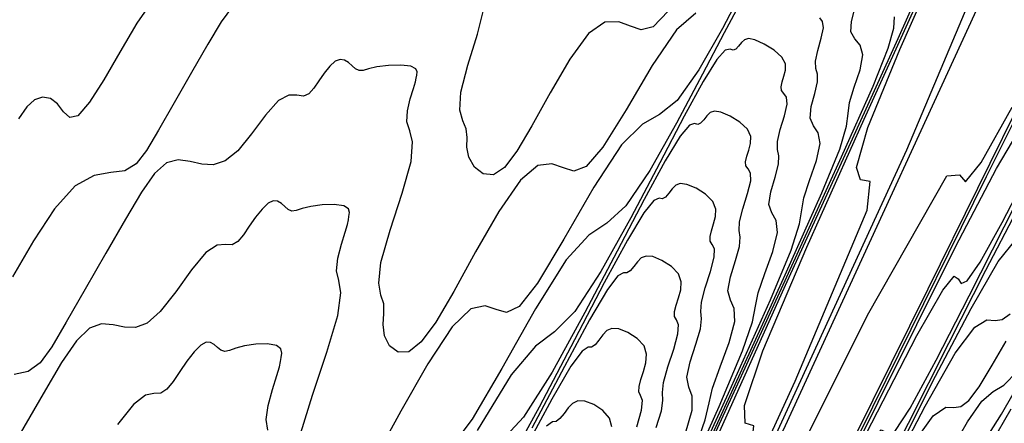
# Model space of a CAD drawing. Extents: x 3249832 to 3255657, y 13789405 to 13793316.
# Tile 39 of 256: x 3251564 to 3251584, y 13792429 to 13792437. Entities that reach past the tile are written whole.
import ezdxf

# ---------------------------------------------------------------- set-up
doc = ezdxf.new("R2010")
doc.units = 0
doc.header["$LTSCALE"] = 100
doc.header["$MEASUREMENT"] = 0
for name, color, linetype in [('GRATIO_03231_CON', 1, 'CONTINUOUS'), ('GRATIO_0323_ICON', 1, 'CONTINUOUS'), ('TARGETS_EAST', 7, 'CONTINUOUS')]:
    doc.layers.add(name, color=color, linetype=linetype)

# ---------------------------------------------------------------- blocks, each defined once
blk = doc.blocks.new('Gratio_032316_contours')
at = {"layer": 'GRATIO_03231_CON', "color": 1, "linetype": 'Continuous', "flags": 128}
for points in [[(3251545.994, 13792358.002), (3251546.238, 13792358.532), (3251547.977, 13792362.211), (3251552.706, 13792372.187), (3251561.17, 13792390.039), (3251571.118, 13792411.073), (3251579.549, 13792429.022), (3251584.211, 13792439.177)], [(3251545.954, 13792358.021), (3251546.184, 13792358.521), (3251547.823, 13792361.989), (3251552.28, 13792371.393), (3251560.259, 13792388.222), (3251569.636, 13792408.05), (3251577.584, 13792424.97), (3251581.978, 13792434.542), (3251583.51, 13792438.189), (3251583.574, 13792438.797), (3251583.357, 13792438.819), (3251583.217, 13792438.953), (3251583.298, 13792439.462), (3251583.693, 13792440.504), (3251584.264, 13792441.818)], [(3251545.914, 13792358.041), (3251546.13, 13792358.51), (3251547.669, 13792361.767), (3251551.855, 13792370.6), (3251559.348, 13792386.405), (3251568.155, 13792405.027), (3251575.619, 13792420.918), (3251579.746, 13792429.907), (3251581.184, 13792433.332), (3251581.244, 13792433.904), (3251581.049, 13792433.941), (3251580.971, 13792434.186), (3251581.196, 13792434.988), (3251581.834, 13792436.549), (3251582.693, 13792438.488), (3251583.507, 13792440.277), (3251584.067, 13792441.507)], [(3251566.673, 13792402.004), (3251573.654, 13792416.865), (3251577.514, 13792425.273), (3251578.859, 13792428.476), (3251578.915, 13792429.011), (3251578.741, 13792429.064), (3251578.726, 13792429.42), (3251579.094, 13792430.514), (3251579.974, 13792432.594), (3251581.121, 13792435.158), (3251582.198, 13792437.518)], [(3251566.926, 13792437.59), (3251566.574, 13792437.077), (3251566.234, 13792436.5), (3251565.912, 13792435.945), (3251565.625, 13792435.493), (3251565.394, 13792435.225), (3251565.231, 13792435.188), (3251565.107, 13792435.304), (3251564.987, 13792435.461), (3251564.843, 13792435.566), (3251564.683, 13792435.595), (3251564.522, 13792435.543), (3251564.369, 13792435.402), (3251564.206, 13792435.164)], [(3251569.724, 13792408.761), (3251573.049, 13792416.004), (3251574.208, 13792418.763), (3251574.256, 13792419.224), (3251574.124, 13792419.308), (3251574.236, 13792419.886), (3251574.89, 13792421.566), (3251576.255, 13792424.683), (3251577.979, 13792428.498), (3251579.578, 13792432.001), (3251580.673, 13792434.404), (3251581.302, 13792435.817), (3251581.605, 13792436.574), (3251581.715, 13792436.978), (3251581.732, 13792437.204)], [(3251577.754, 13792437.281), (3251577.37, 13792436.944), (3251576.883, 13792436.23), (3251576.36, 13792435.345), (3251575.896, 13792434.594), (3251575.559, 13792434.206), (3251575.316, 13792434.116), (3251575.105, 13792434.181), (3251574.875, 13792434.263), (3251574.596, 13792434.225), (3251574.245, 13792433.932), (3251573.813, 13792433.307), (3251573.347, 13792432.496), (3251572.911, 13792431.701), (3251572.552, 13792431.091), (3251572.262, 13792430.693), (3251572.016, 13792430.497), (3251571.8, 13792430.487), (3251571.629, 13792430.613), (3251571.526, 13792430.814), (3251571.502, 13792431.04), (3251571.515, 13792431.261), (3251571.51, 13792431.459), (3251571.455, 13792431.633), (3251571.41, 13792431.872), (3251571.456, 13792432.285), (3251571.641, 13792432.933), (3251571.881, 13792433.672), (3251572.059, 13792434.308), (3251572.09, 13792434.702), (3251572.032, 13792434.925), (3251571.974, 13792435.099), (3251571.984, 13792435.32), (3251572.042, 13792435.561), (3251572.107, 13792435.768), (3251572.145, 13792435.9), (3251572.162, 13792435.977), (3251572.172, 13792436.035), (3251572.179, 13792436.101), (3251572.153, 13792436.166), (3251572.053, 13792436.214), (3251571.855, 13792436.234), (3251571.608, 13792436.227), (3251571.375, 13792436.201), (3251571.208, 13792436.163), (3251571.097, 13792436.131), (3251571.017, 13792436.127), (3251570.948, 13792436.163), (3251570.88, 13792436.224), (3251570.808, 13792436.289), (3251570.729, 13792436.337), (3251570.64, 13792436.351), (3251570.542, 13792436.314), (3251570.434, 13792436.216), (3251570.322, 13792436.076), (3251570.214, 13792435.921), (3251570.114, 13792435.775), (3251570.015, 13792435.666), (3251569.905, 13792435.617), (3251569.774, 13792435.634), (3251569.611, 13792435.637), (3251569.404, 13792435.526), (3251569.149, 13792435.237), (3251568.867, 13792434.86), (3251568.589, 13792434.521), (3251568.336, 13792434.318), (3251568.102, 13792434.241), (3251567.873, 13792434.251), (3251567.638, 13792434.305), (3251567.399, 13792434.338), (3251567.162, 13792434.278), (3251566.925, 13792434.067), (3251566.664, 13792433.693), (3251566.344, 13792433.156), (3251565.952, 13792432.475), (3251565.536, 13792431.748), (3251565.16, 13792431.091), (3251564.871, 13792430.599), (3251564.635, 13792430.277), (3251564.399, 13792430.105), (3251564.118, 13792430.043)], [(3251570.817, 13792411.369), (3251571.883, 13792413.907), (3251571.927, 13792414.33), (3251571.816, 13792414.431), (3251571.991, 13792415.12), (3251572.788, 13792417.091), (3251574.396, 13792420.728), (3251576.408, 13792425.169), (3251578.268, 13792429.242), (3251579.542, 13792432.036), (3251580.276, 13792433.678), (3251580.634, 13792434.555), (3251580.773, 13792435.017), (3251580.804, 13792435.272), (3251580.831, 13792435.489), (3251580.926, 13792435.796), (3251581.041, 13792436.146), (3251581.097, 13792436.447), (3251581.045, 13792436.639), (3251580.938, 13792436.767), (3251580.86, 13792436.906), (3251580.87, 13792437.11), (3251580.928, 13792437.343)], [(3251578.738, 13792437.83), (3251578.286, 13792436.972), (3251577.813, 13792436.142), (3251577.381, 13792435.532), (3251577.027, 13792435.248), (3251576.686, 13792435.056), (3251576.267, 13792434.64), (3251575.716, 13792433.793), (3251575.116, 13792432.753), (3251574.588, 13792431.869), (3251574.218, 13792431.407), (3251573.966, 13792431.286), (3251573.762, 13792431.344), (3251573.539, 13792431.419), (3251573.256, 13792431.354), (3251572.879, 13792430.997), (3251572.393, 13792430.258), (3251571.856, 13792429.308), (3251571.348, 13792428.379)], [(3251569.856, 13792428.877), (3251570.085, 13792429.626), (3251570.375, 13792430.487), (3251570.596, 13792431.226), (3251570.655, 13792431.677), (3251570.612, 13792431.926), (3251570.566, 13792432.12), (3251570.59, 13792432.372), (3251570.663, 13792432.653), (3251570.739, 13792432.894), (3251570.784, 13792433.049), (3251570.804, 13792433.14), (3251570.815, 13792433.208), (3251570.825, 13792433.284), (3251570.804, 13792433.361), (3251570.71, 13792433.419), (3251570.521, 13792433.444), (3251570.281, 13792433.438), (3251570.052, 13792433.409), (3251569.88, 13792433.365), (3251569.761, 13792433.327), (3251569.674, 13792433.316), (3251569.601, 13792433.346), (3251569.533, 13792433.404), (3251569.464, 13792433.466), (3251569.387, 13792433.512), (3251569.299, 13792433.52), (3251569.196, 13792433.472), (3251569.076, 13792433.355), (3251568.948, 13792433.192), (3251568.822, 13792433.01), (3251568.706, 13792432.84), (3251568.594, 13792432.708), (3251568.477, 13792432.642), (3251568.344, 13792432.646), (3251568.177, 13792432.631), (3251567.955, 13792432.485), (3251567.668, 13792432.139), (3251567.349, 13792431.696), (3251567.041, 13792431.301), (3251566.776, 13792431.068), (3251566.544, 13792430.98), (3251566.324, 13792430.988), (3251566.099, 13792431.038), (3251565.865, 13792431.058), (3251565.622, 13792430.973), (3251565.364, 13792430.719), (3251565.065, 13792430.28), (3251564.695, 13792429.654), (3251564.238, 13792428.86)], [(3251576.958, 13792426.483), (3251578.411, 13792429.668), (3251579.249, 13792431.539), (3251579.663, 13792432.535), (3251579.83, 13792433.057), (3251579.877, 13792433.341), (3251579.917, 13792433.583), (3251580.031, 13792433.929), (3251580.167, 13792434.325), (3251580.244, 13792434.667), (3251580.205, 13792434.881), (3251580.108, 13792435.022), (3251580.04, 13792435.177), (3251580.062, 13792435.407), (3251580.135, 13792435.67), (3251580.193, 13792435.901), (3251580.19, 13792436.054), (3251580.159, 13792436.171), (3251580.149, 13792436.316), (3251580.196, 13792436.532), (3251580.265, 13792436.776), (3251580.308, 13792436.985), (3251580.289, 13792437.113), (3251580.234, 13792437.182)], [(3251578.659, 13792437.502), (3251578.32, 13792436.884), (3251577.886, 13792436.057), (3251577.37, 13792435.076), (3251576.835, 13792434.125), (3251576.357, 13792433.417), (3251575.977, 13792433.073), (3251575.617, 13792432.832), (3251575.164, 13792432.336), (3251574.548, 13792431.356), (3251573.872, 13792430.16), (3251573.279, 13792429.145), (3251572.876, 13792428.607)], [(3251569.192, 13792428.926), (3251569.158, 13792429.14), (3251569.196, 13792429.424), (3251569.283, 13792429.744), (3251569.372, 13792430.021), (3251569.423, 13792430.198), (3251569.446, 13792430.302), (3251569.459, 13792430.38), (3251569.472, 13792430.468), (3251569.454, 13792430.556), (3251569.367, 13792430.623), (3251569.187, 13792430.653), (3251568.955, 13792430.649), (3251568.728, 13792430.617), (3251568.553, 13792430.568), (3251568.425, 13792430.523), (3251568.33, 13792430.504), (3251568.254, 13792430.53), (3251568.187, 13792430.583), (3251568.12, 13792430.643), (3251568.046, 13792430.686), (3251567.958, 13792430.689), (3251567.85, 13792430.63), (3251567.718, 13792430.495), (3251567.574, 13792430.307), (3251567.43, 13792430.099), (3251567.298, 13792429.904), (3251567.173, 13792429.751), (3251567.049, 13792429.668), (3251566.914, 13792429.659), (3251566.742, 13792429.625), (3251566.505, 13792429.444), (3251566.187, 13792429.041)], [(3251577.28, 13792427.301), (3251578.223, 13792429.4), (3251578.692, 13792430.516), (3251578.887, 13792431.096), (3251578.949, 13792431.409), (3251579.002, 13792431.676), (3251579.135, 13792432.062), (3251579.294, 13792432.505), (3251579.391, 13792432.886), (3251579.365, 13792433.123), (3251579.277, 13792433.277), (3251579.219, 13792433.447), (3251579.254, 13792433.703), (3251579.341, 13792433.997), (3251579.412, 13792434.254), (3251579.417, 13792434.421), (3251579.391, 13792434.548), (3251579.389, 13792434.707), (3251579.446, 13792434.947), (3251579.527, 13792435.22), (3251579.58, 13792435.453), (3251579.568, 13792435.594), (3251579.518, 13792435.67), (3251579.471, 13792435.727), (3251579.46, 13792435.804), (3251579.481, 13792435.902), (3251579.516, 13792436.014), (3251579.549, 13792436.134), (3251579.547, 13792436.262), (3251579.478, 13792436.398), (3251579.323, 13792436.537), (3251579.123, 13792436.66), (3251578.938, 13792436.743), (3251578.809, 13792436.768), (3251578.727, 13792436.745), (3251578.668, 13792436.688), (3251578.612, 13792436.616), (3251578.556, 13792436.555), (3251578.501, 13792436.535), (3251578.44, 13792436.56), (3251578.343, 13792436.538), (3251578.174, 13792436.353), (3251577.902, 13792435.912), (3251577.521, 13792435.214), (3251577.033, 13792434.284), (3251576.454, 13792433.181), (3251575.857, 13792432.108), (3251575.332, 13792431.303), (3251574.928, 13792430.899), (3251574.549, 13792430.607), (3251574.061, 13792430.032), (3251573.381, 13792428.919)], [(3251577.548, 13792428.865), (3251577.684, 13792429.326), (3251577.685, 13792429.608), (3251577.616, 13792429.788), (3251577.578, 13792429.988), (3251577.639, 13792430.296), (3251577.755, 13792430.651), (3251577.849, 13792430.959), (3251577.87, 13792431.156), (3251577.856, 13792431.303), (3251577.867, 13792431.489), (3251577.945, 13792431.778), (3251578.051, 13792432.108), (3251578.125, 13792432.39), (3251578.127, 13792432.558), (3251578.084, 13792432.646), (3251578.043, 13792432.712), (3251578.04, 13792432.803), (3251578.068, 13792432.922), (3251578.112, 13792433.058), (3251578.152, 13792433.204), (3251578.159, 13792433.354), (3251578.098, 13792433.506), (3251577.952, 13792433.651), (3251577.76, 13792433.772), (3251577.576, 13792433.849), (3251577.444, 13792433.866), (3251577.353, 13792433.832), (3251577.282, 13792433.762), (3251577.215, 13792433.674), (3251577.148, 13792433.596), (3251577.085, 13792433.561), (3251577.02, 13792433.573), (3251576.913, 13792433.525), (3251576.715, 13792433.28), (3251576.387, 13792432.731), (3251575.924, 13792431.875), (3251575.328, 13792430.739), (3251574.622, 13792429.391), (3251573.902, 13792428.074)], [(3251576.961, 13792428.978), (3251577.068, 13792429.312), (3251577.097, 13792429.524), (3251577.088, 13792429.68), (3251577.107, 13792429.881), (3251577.195, 13792430.193), (3251577.313, 13792430.552), (3251577.398, 13792430.858), (3251577.406, 13792431.039), (3251577.368, 13792431.134), (3251577.33, 13792431.204), (3251577.329, 13792431.303), (3251577.361, 13792431.432), (3251577.409, 13792431.58), (3251577.454, 13792431.739), (3251577.465, 13792431.9), (3251577.409, 13792432.06), (3251577.267, 13792432.208), (3251577.078, 13792432.328), (3251576.896, 13792432.402), (3251576.761, 13792432.415), (3251576.665, 13792432.376), (3251576.589, 13792432.299), (3251576.516, 13792432.203), (3251576.444, 13792432.117), (3251576.378, 13792432.075), (3251576.31, 13792432.08), (3251576.197, 13792432.019), (3251575.985, 13792431.744), (3251575.629, 13792431.14), (3251575.125, 13792430.205), (3251574.476, 13792428.966)], [(3251576.575, 13792428.995), (3251576.67, 13792429.326), (3251576.686, 13792429.521), (3251576.651, 13792429.621), (3251576.616, 13792429.697), (3251576.619, 13792429.803), (3251576.655, 13792429.942), (3251576.707, 13792430.102), (3251576.756, 13792430.273), (3251576.771, 13792430.446), (3251576.719, 13792430.613), (3251576.582, 13792430.765), (3251576.396, 13792430.884), (3251576.215, 13792430.955), (3251576.078, 13792430.963), (3251575.978, 13792430.92), (3251575.896, 13792430.837), (3251575.817, 13792430.732), (3251575.74, 13792430.637), (3251575.67, 13792430.588), (3251575.6, 13792430.587), (3251575.482, 13792430.512), (3251575.255, 13792430.208), (3251574.872, 13792429.55), (3251574.326, 13792428.536)], [(3251576.077, 13792428.992), (3251576.029, 13792429.167), (3251575.897, 13792429.322), (3251575.715, 13792429.44), (3251575.535, 13792429.507), (3251575.396, 13792429.512), (3251575.291, 13792429.463), (3251575.203, 13792429.374), (3251575.118, 13792429.261), (3251575.036, 13792429.158), (3251574.962, 13792429.101), (3251574.89, 13792429.094), (3251574.766, 13792429.005)]]:
    blk.add_lwpolyline(points, dxfattribs=at)
at = {"layer": 'GRATIO_03231_CON', "color": 5, "linetype": 'Continuous', "flags": 128}
for points in [[(3251546.072, 13792357.967), (3251546.296, 13792358.453), (3251547.892, 13792361.828), (3251552.231, 13792370.98), (3251559.998, 13792387.341), (3251569.131, 13792406.5), (3251576.882, 13792422.589), (3251581.193, 13792431.231), (3251582.776, 13792434.021), (3251583.034, 13792434.042), (3251583.154, 13792433.902), (3251583.466, 13792434.285), (3251584.087, 13792435.397)], [(3251546.109, 13792357.95), (3251546.295, 13792358.352), (3251547.614, 13792361.141), (3251551.2, 13792368.704), (3251557.618, 13792382.224), (3251565.166, 13792398.057), (3251571.571, 13792411.353), (3251575.134, 13792418.495), (3251576.442, 13792420.8), (3251576.655, 13792420.818), (3251576.784, 13792420.764), (3251577.256, 13792421.514), (3251578.349, 13792423.611), (3251580.202, 13792427.313), (3251582.401, 13792431.755), (3251584.39, 13792435.79)], [(3251546.147, 13792357.933), (3251546.294, 13792358.25), (3251547.336, 13792360.453), (3251550.168, 13792366.428), (3251555.238, 13792377.108), (3251561.2, 13792389.615), (3251566.26, 13792400.117), (3251569.074, 13792405.759), (3251570.107, 13792407.58), (3251570.276, 13792407.594), (3251570.415, 13792407.626), (3251571.046, 13792408.743), (3251572.61, 13792411.824), (3251575.336, 13792417.312), (3251578.599, 13792423.921), (3251581.561, 13792429.932), (3251583.572, 13792434.007), (3251584.739, 13792436.342)], [(3251546.185, 13792357.917), (3251546.293, 13792358.149), (3251547.058, 13792359.766), (3251549.137, 13792364.152), (3251552.858, 13792371.992), (3251557.235, 13792381.172), (3251560.948, 13792388.881), (3251563.014, 13792393.022), (3251563.773, 13792394.359), (3251563.896, 13792394.369), (3251564.045, 13792394.488), (3251564.836, 13792395.973), (3251566.872, 13792400.037), (3251570.47, 13792407.311), (3251574.798, 13792416.087), (3251578.732, 13792424.074), (3251581.404, 13792429.49), (3251582.952, 13792432.598), (3251583.768, 13792434.168), (3251584.195, 13792434.887)], [(3251573.075, 13792412.358), (3251577.068, 13792420.457), (3251579.378, 13792425.109), (3251580.584, 13792427.474), (3251581.198, 13792428.582), (3251581.461, 13792428.932), (3251581.543, 13792428.895), (3251581.602, 13792428.81), (3251581.739, 13792428.902), (3251582.041, 13792429.366), (3251582.563, 13792430.327), (3251583.227, 13792431.617), (3251583.924, 13792432.997), (3251584.559, 13792434.255)], [(3251546.3, 13792357.865), (3251555.465, 13792376.483), (3251563.808, 13792393.428), (3251570.506, 13792407.028), (3251574.978, 13792416.096), (3251577.6, 13792421.384), (3251578.991, 13792424.127), (3251579.699, 13792425.429), (3251579.995, 13792425.854), (3251580.08, 13792425.831), (3251580.139, 13792425.755), (3251580.291, 13792425.885), (3251580.637, 13792426.442), (3251581.241, 13792427.567), (3251582.011, 13792429.068), (3251582.82, 13792430.672), (3251583.557, 13792432.132), (3251584.18, 13792433.321)], [(3251546.342, 13792357.844), (3251546.5, 13792358.165), (3251547.607, 13792360.412), (3251550.61, 13792366.51), (3251556.022, 13792377.504), (3251562.624, 13792390.912), (3251568.76, 13792403.37), (3251573.131, 13792412.231), (3251575.853, 13792417.721), (3251577.399, 13792420.781), (3251578.201, 13792422.277), (3251578.529, 13792422.776), (3251578.617, 13792422.767), (3251578.676, 13792422.701), (3251578.844, 13792422.868), (3251579.234, 13792423.518), (3251579.918, 13792424.807), (3251580.795, 13792426.52), (3251581.716, 13792428.346), (3251582.554, 13792430.009), (3251583.261, 13792431.365), (3251583.804, 13792432.302), (3251584.17, 13792432.759)], [(3251571.284, 13792408.366), (3251574.106, 13792414.058), (3251575.807, 13792417.434), (3251576.702, 13792419.124), (3251577.063, 13792419.697), (3251577.153, 13792419.703), (3251577.214, 13792419.646), (3251577.396, 13792419.851), (3251577.83, 13792420.593), (3251578.596, 13792422.047), (3251579.579, 13792423.971), (3251580.612, 13792426.02), (3251581.552, 13792427.886), (3251582.341, 13792429.409), (3251582.943, 13792430.466), (3251583.338, 13792430.988), (3251583.581, 13792431.137), (3251583.742, 13792431.126), (3251583.887, 13792431.143), (3251584.045, 13792431.256)], [(3251573.704, 13792412.82), (3251574.131, 13792413.541), (3251574.227, 13792413.575), (3251574.289, 13792413.537), (3251574.501, 13792413.817), (3251575.023, 13792414.745), (3251575.952, 13792416.527), (3251577.146, 13792418.874), (3251578.404, 13792421.369), (3251579.548, 13792423.641), (3251580.503, 13792425.498), (3251581.22, 13792426.793), (3251581.674, 13792427.446), (3251581.934, 13792427.645), (3251582.092, 13792427.643), (3251582.232, 13792427.661), (3251582.393, 13792427.79), (3251582.605, 13792428.084), (3251582.885, 13792428.561), (3251583.193, 13792429.092), (3251583.477, 13792429.506), (3251583.702, 13792429.701), (3251583.916, 13792429.83), (3251584.189, 13792430.11)], [(3251573.619, 13792411.82), (3251574.63, 13792413.768), (3251575.93, 13792416.325), (3251577.3, 13792419.043), (3251578.545, 13792421.518), (3251579.583, 13792423.542), (3251580.359, 13792424.957), (3251580.842, 13792425.675), (3251581.11, 13792425.899), (3251581.267, 13792425.901), (3251581.404, 13792425.921), (3251581.566, 13792426.057), (3251581.789, 13792426.373), (3251582.089, 13792426.892), (3251582.421, 13792427.471), (3251582.724, 13792427.927), (3251582.96, 13792428.149), (3251583.183, 13792428.299), (3251583.471, 13792428.614), (3251583.871, 13792429.246), (3251584.312, 13792430.017)], [(3251573.308, 13792411.008), (3251574.714, 13792413.777), (3251576.196, 13792416.717), (3251577.543, 13792419.395), (3251578.664, 13792421.587), (3251579.497, 13792423.121), (3251580.01, 13792423.904), (3251580.287, 13792424.153), (3251580.442, 13792424.159), (3251580.576, 13792424.18), (3251580.74, 13792424.324), (3251580.972, 13792424.663), (3251581.292, 13792425.222), (3251581.648, 13792425.85), (3251581.972, 13792426.349), (3251582.218, 13792426.597), (3251582.45, 13792426.769), (3251582.752, 13792427.118), (3251583.181, 13792427.806), (3251583.655, 13792428.644), (3251584.063, 13792429.353)]]:
    blk.add_lwpolyline(points, dxfattribs=at)
at = {"layer": 'GRATIO_0323_ICON', "color": 7, "linetype": 'Continuous', "flags": 128}
for points in [[(3251571.689, 13792412.813), (3251575.282, 13792420.638), (3251576.533, 13792423.619), (3251576.586, 13792424.117), (3251576.432, 13792424.186), (3251576.481, 13792424.653), (3251576.992, 13792426.04), (3251578.115, 13792428.639), (3251579.55, 13792431.828), (3251580.888, 13792434.76), (3251581.804, 13792436.771), (3251582.329, 13792437.956)], [(3251577.205, 13792437.319), (3251576.901, 13792437.006), (3251576.665, 13792436.945), (3251576.449, 13792437.018), (3251576.212, 13792437.107), (3251575.937, 13792437.095), (3251575.611, 13792436.868), (3251575.233, 13792436.356), (3251574.839, 13792435.684), (3251574.475, 13792435.023), (3251574.175, 13792434.516), (3251573.928, 13792434.19), (3251573.708, 13792434.042), (3251573.501, 13792434.061), (3251573.326, 13792434.197), (3251573.213, 13792434.392), (3251573.177, 13792434.594), (3251573.178, 13792434.787), (3251573.162, 13792434.96), (3251573.097, 13792435.12), (3251573.037, 13792435.336), (3251573.055, 13792435.694), (3251573.197, 13792436.24), (3251573.388, 13792436.857), (3251573.522, 13792437.391)], [(3251568.487, 13792437.415), (3251568.262, 13792437.106), (3251567.994, 13792436.658), (3251567.667, 13792436.09), (3251567.32, 13792435.483), (3251567.006, 13792434.935), (3251566.763, 13792434.525), (3251566.556, 13792434.259), (3251566.333, 13792434.123), (3251566.052, 13792434.085), (3251565.715, 13792434.029), (3251565.335, 13792433.819), (3251564.925, 13792433.36), (3251564.502, 13792432.718), (3251564.081, 13792431.999)], [(3251570.996, 13792408.253), (3251575.904, 13792418.216), (3251579.236, 13792424.973), (3251581.165, 13792428.853), (3251582.176, 13792430.821), (3251582.697, 13792431.734), (3251582.926, 13792432.011), (3251583.006, 13792431.959), (3251583.064, 13792431.864), (3251583.186, 13792431.919), (3251583.445, 13792432.291), (3251583.885, 13792433.087), (3251584.443, 13792434.165)], [(3251572.359, 13792410.395), (3251574.215, 13792414.087), (3251575.203, 13792415.972), (3251575.597, 13792416.619), (3251575.69, 13792416.639), (3251575.751, 13792416.592), (3251575.949, 13792416.834), (3251576.426, 13792417.669), (3251577.274, 13792419.287), (3251578.362, 13792421.423), (3251579.508, 13792423.694), (3251580.55, 13792425.764), (3251581.422, 13792427.454), (3251582.081, 13792428.63), (3251582.506, 13792429.217), (3251582.757, 13792429.391), (3251582.917, 13792429.384), (3251583.059, 13792429.402), (3251583.219, 13792429.523), (3251583.422, 13792429.795), (3251583.682, 13792430.231), (3251583.966, 13792430.712)], [(3251577.721, 13792428.497), (3251577.945, 13792429.136), (3251578.022, 13792429.477), (3251578.088, 13792429.769), (3251578.24, 13792430.194), (3251578.421, 13792430.685), (3251578.537, 13792431.106), (3251578.525, 13792431.365), (3251578.447, 13792431.532), (3251578.398, 13792431.718), (3251578.447, 13792431.999), (3251578.548, 13792432.324), (3251578.63, 13792432.606), (3251578.643, 13792432.789), (3251578.624, 13792432.925), (3251578.628, 13792433.098), (3251578.696, 13792433.363), (3251578.789, 13792433.664), (3251578.853, 13792433.921), (3251578.848, 13792434.076), (3251578.801, 13792434.158), (3251578.757, 13792434.22), (3251578.75, 13792434.304), (3251578.774, 13792434.412), (3251578.814, 13792434.536), (3251578.85, 13792434.669), (3251578.853, 13792434.808), (3251578.788, 13792434.952), (3251578.637, 13792435.094), (3251578.442, 13792435.216), (3251578.257, 13792435.296), (3251578.126, 13792435.317), (3251578.04, 13792435.288), (3251577.975, 13792435.225), (3251577.913, 13792435.145), (3251577.852, 13792435.075), (3251577.793, 13792435.048), (3251577.73, 13792435.067), (3251577.628, 13792435.032), (3251577.444, 13792434.817), (3251577.144, 13792434.321), (3251576.722, 13792433.545), (3251576.181, 13792432.511), (3251575.538, 13792431.286), (3251574.88, 13792430.091), (3251574.307, 13792429.188), (3251573.878, 13792428.725)]]:
    blk.add_lwpolyline(points, dxfattribs=at)

msp = doc.modelspace()

# ---------------------------------------------------------------- block references
at = {"layer": 'TARGETS_EAST'}
msp.add_blockref('Gratio_032316_contours', (0, 0), dxfattribs=at)

doc.saveas('drawing.dxf')
